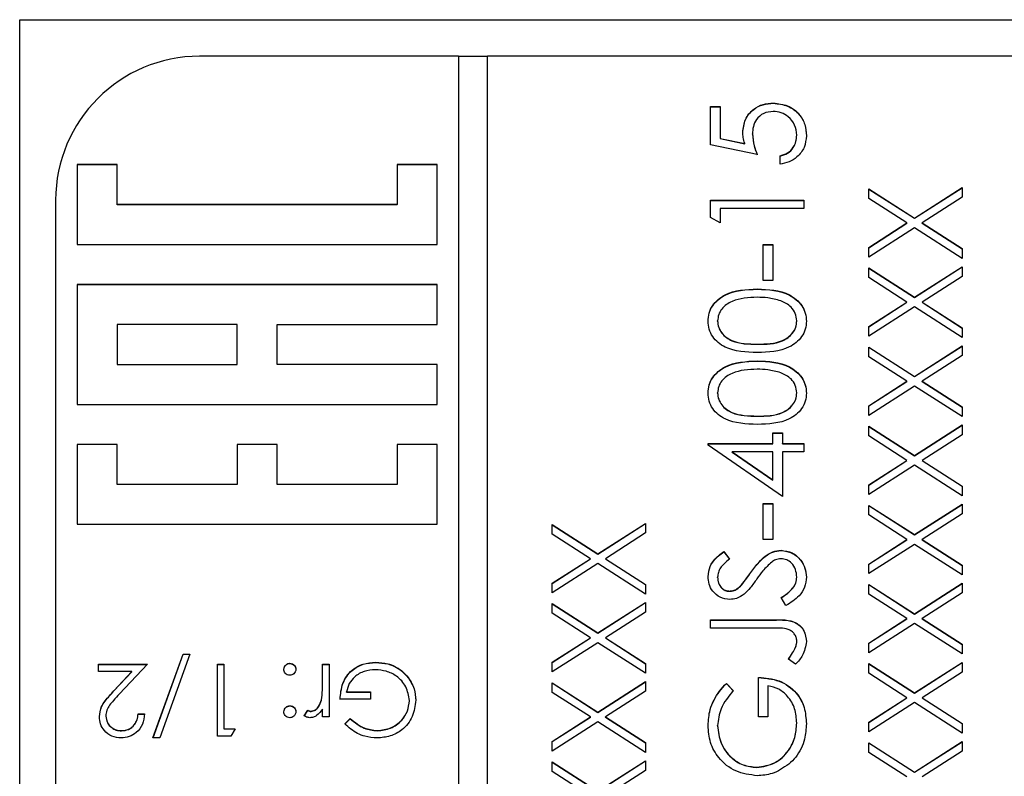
# Model space of a CAD drawing. Header units: millimetres. Extents: x 555 to 1891, y 89 to 1282.
# Tile 18 of 39: x 724 to 738, y 598 to 608. Entities that reach past the tile are written whole.
import ezdxf

# ---------------------------------------------------------------- set-up
doc = ezdxf.new("R2010")
doc.units = ezdxf.units.MM

msp = doc.modelspace()

# ---------------------------------------------------------------- linework, layer by layer
at = {"color": 7, "linetype": 'Continuous', "lineweight": 25}
for p, q in [((724.364, 608.321), (745.364, 608.321)), ((724.364, 567.321), (724.364, 608.321)), ((730.464, 607.812), (726.864, 607.812)), ((730.464, 607.812), (730.464, 567.83)), ((730.864, 607.809), (730.464, 607.809)), ((730.864, 567.83), (730.864, 607.812)), ((742.864, 607.812), (730.864, 607.812)), ((733.964, 607.113), (734.098, 607.113)), ((733.964, 606.58), (733.964, 607.113)), ((733.964, 607.11), (734.098, 607.11)), ((734.098, 607.113), (734.098, 606.671)), ((734.84, 607.16), (734.84, 607.163)), ((734.098, 606.671), (734.44, 606.601)), ((734.098, 606.668), (734.098, 606.671)), ((734.098, 606.668), (734.44, 606.598)), ((734.548, 606.73), (734.548, 606.733)), ((735.164, 606.713), (735.164, 606.716)), ((734.614, 606.446), (733.964, 606.58)), ((734.44, 606.598), (734.44, 606.601)), ((734.931, 606.313), (734.931, 606.43)), ((725.72, 606.307), (725.164, 606.307)), ((725.164, 606.307), (725.164, 605.197)), ((725.72, 606.304), (725.164, 606.304)), ((725.72, 605.752), (725.72, 606.307)), ((730.164, 606.307), (729.609, 606.307)), ((729.609, 606.307), (729.609, 605.752)), ((730.164, 606.304), (729.609, 606.304)), ((730.164, 605.197), (730.164, 606.307)), ((736.164, 605.971), (736.801, 605.564)), ((736.164, 605.837), (736.164, 605.971)), ((736.164, 605.968), (736.801, 605.561)), ((736.801, 605.564), (737.464, 605.988)), ((736.801, 605.561), (737.464, 605.985)), ((737.464, 605.988), (737.464, 605.854)), ((724.864, 605.813), (724.864, 569.829)), ((733.964, 605.813), (735.264, 605.813)), ((733.964, 605.573), (733.964, 605.813)), ((733.964, 605.81), (735.264, 605.81)), ((735.264, 605.813), (735.264, 605.697)), ((736.696, 605.497), (736.164, 605.837)), ((737.464, 605.854), (736.906, 605.497)), ((729.609, 605.752), (725.72, 605.752)), ((725.72, 605.749), (725.72, 605.752)), ((729.609, 605.749), (725.72, 605.749)), ((729.609, 605.749), (729.609, 605.752)), ((734.098, 605.697), (734.098, 605.497)), ((735.264, 605.697), (734.098, 605.697)), ((734.098, 605.497), (733.964, 605.573)), ((736.801, 605.561), (736.801, 605.564)), ((736.164, 605.156), (736.696, 605.497)), ((736.164, 605.153), (736.696, 605.494)), ((736.801, 605.429), (736.164, 605.022)), ((736.696, 605.494), (736.696, 605.497)), ((737.464, 605.005), (736.801, 605.429)), ((736.906, 605.497), (737.464, 605.14)), ((736.906, 605.494), (736.906, 605.497)), ((736.906, 605.494), (737.464, 605.137)), ((725.164, 605.197), (730.164, 605.197)), ((734.698, 605.197), (734.831, 605.197)), ((734.698, 604.697), (734.698, 605.197)), ((734.698, 605.194), (734.831, 605.194)), ((734.831, 605.197), (734.831, 604.697)), ((736.164, 605.022), (736.164, 605.156)), ((737.464, 605.14), (737.464, 605.005)), ((736.164, 604.872), (736.801, 604.465)), ((736.164, 604.737), (736.164, 604.872)), ((736.164, 604.869), (736.801, 604.462)), ((736.801, 604.465), (737.464, 604.889)), ((736.801, 604.462), (737.464, 604.886)), ((737.464, 604.889), (737.464, 604.754)), ((736.696, 604.397), (736.164, 604.737)), ((737.464, 604.754), (736.906, 604.397)), ((730.164, 604.641), (725.164, 604.641)), ((725.164, 604.641), (725.164, 602.976)), ((730.164, 604.639), (725.164, 604.639)), ((730.164, 604.086), (730.164, 604.641)), ((734.615, 604.577), (734.615, 604.58)), ((734.831, 604.697), (734.698, 604.697)), ((736.801, 604.462), (736.801, 604.465)), ((736.164, 604.057), (736.696, 604.397)), ((736.164, 604.054), (736.696, 604.394)), ((736.801, 604.33), (736.164, 603.922)), ((736.696, 604.394), (736.696, 604.397)), ((737.464, 603.906), (736.801, 604.33)), ((736.906, 604.397), (737.464, 604.04)), ((736.906, 604.394), (736.906, 604.397)), ((736.906, 604.394), (737.464, 604.037)), ((725.72, 604.086), (725.72, 603.531)), ((727.387, 604.086), (725.72, 604.086)), ((727.387, 603.531), (727.387, 604.086)), ((727.942, 603.531), (727.942, 604.086)), ((727.942, 604.086), (730.164, 604.086)), ((734.064, 604.133), (734.064, 604.136)), ((735.164, 604.133), (735.164, 604.136)), ((736.164, 603.922), (736.164, 604.057)), ((737.464, 604.04), (737.464, 603.906)), ((734.614, 603.811), (734.614, 603.814)), ((736.164, 603.772), (736.801, 603.365)), ((736.164, 603.638), (736.164, 603.772)), ((736.164, 603.769), (736.801, 603.362)), ((736.801, 603.365), (737.464, 603.789)), ((736.801, 603.362), (737.464, 603.786)), ((737.464, 603.789), (737.464, 603.654)), ((736.696, 603.298), (736.164, 603.638)), ((737.464, 603.654), (736.906, 603.298)), ((725.72, 603.528), (725.72, 603.531)), ((725.72, 603.531), (727.387, 603.531)), ((725.72, 603.528), (727.387, 603.528)), ((727.387, 603.528), (727.387, 603.531)), ((730.164, 603.531), (727.942, 603.531)), ((727.942, 603.528), (727.942, 603.531)), ((730.164, 603.528), (727.942, 603.528)), ((730.164, 602.976), (730.164, 603.531)), ((734.615, 603.578), (734.615, 603.581)), ((736.801, 603.362), (736.801, 603.365)), ((736.164, 602.957), (736.696, 603.298)), ((736.164, 602.954), (736.696, 603.295)), ((736.801, 603.23), (736.164, 602.823)), ((736.696, 603.295), (736.696, 603.298)), ((737.464, 602.806), (736.801, 603.23)), ((736.906, 603.298), (737.464, 602.941)), ((736.906, 603.295), (736.906, 603.298)), ((736.906, 603.295), (737.464, 602.938)), ((734.064, 603.133), (734.064, 603.136)), ((735.164, 603.133), (735.164, 603.136)), ((725.164, 602.976), (730.164, 602.976)), ((736.164, 602.823), (736.164, 602.957)), ((737.464, 602.941), (737.464, 602.806)), ((734.614, 602.812), (734.614, 602.814)), ((736.164, 602.673), (736.801, 602.265)), ((736.164, 602.538), (736.164, 602.673)), ((736.164, 602.67), (736.801, 602.263)), ((736.801, 602.265), (737.464, 602.69)), ((736.801, 602.263), (737.464, 602.687)), ((737.464, 602.69), (737.464, 602.555)), ((734.831, 602.581), (734.964, 602.581)), ((734.831, 602.431), (734.831, 602.581)), ((734.831, 602.578), (734.964, 602.578)), ((734.964, 602.581), (734.964, 602.431)), ((736.696, 602.198), (736.164, 602.538)), ((737.464, 602.555), (736.906, 602.198)), ((725.72, 602.42), (725.164, 602.42)), ((725.164, 602.42), (725.164, 601.31)), ((725.72, 602.417), (725.164, 602.417)), ((725.72, 601.865), (725.72, 602.42)), ((727.942, 602.42), (727.387, 602.42)), ((727.387, 602.42), (727.387, 601.865)), ((727.942, 602.417), (727.387, 602.417)), ((727.942, 601.865), (727.942, 602.42)), ((730.164, 602.42), (729.609, 602.42)), ((729.609, 602.42), (729.609, 601.865)), ((730.164, 602.417), (729.609, 602.417)), ((730.164, 601.31), (730.164, 602.42)), ((733.931, 602.431), (734.831, 602.431)), ((733.931, 602.408), (733.931, 602.431)), ((733.931, 602.428), (734.831, 602.428)), ((734.964, 601.698), (733.931, 602.408)), ((734.831, 602.428), (734.831, 602.431)), ((734.964, 602.431), (735.264, 602.431)), ((734.964, 602.428), (734.964, 602.431)), ((734.964, 602.428), (735.264, 602.428)), ((735.264, 602.431), (735.264, 602.315)), ((734.266, 602.312), (734.266, 602.315)), ((734.266, 602.315), (734.831, 601.927)), ((734.831, 602.315), (734.266, 602.315)), ((734.266, 602.312), (734.831, 601.924)), ((734.831, 601.927), (734.831, 602.315)), ((734.964, 602.315), (734.964, 601.698)), ((735.264, 602.315), (734.964, 602.315)), ((736.801, 602.263), (736.801, 602.265)), ((736.164, 601.858), (736.696, 602.198)), ((736.164, 601.855), (736.696, 602.195)), ((736.801, 602.131), (736.164, 601.723)), ((736.696, 602.195), (736.696, 602.198)), ((737.464, 601.707), (736.801, 602.131)), ((736.906, 602.198), (737.464, 601.841)), ((736.906, 602.195), (736.906, 602.198)), ((736.906, 602.195), (737.464, 601.838)), ((727.387, 601.865), (725.72, 601.865)), ((725.72, 601.862), (725.72, 601.865)), ((727.387, 601.862), (725.72, 601.862)), ((727.387, 601.862), (727.387, 601.865)), ((729.609, 601.865), (727.942, 601.865)), ((727.942, 601.862), (727.942, 601.865)), ((729.609, 601.862), (727.942, 601.862)), ((729.609, 601.862), (729.609, 601.865)), ((734.831, 601.924), (734.831, 601.927)), ((736.164, 601.723), (736.164, 601.858)), ((737.464, 601.841), (737.464, 601.707)), ((734.698, 601.598), (734.831, 601.598)), ((734.698, 601.099), (734.698, 601.598)), ((734.698, 601.595), (734.831, 601.595)), ((734.831, 601.598), (734.831, 601.099)), ((736.164, 601.573), (736.801, 601.166)), ((736.164, 601.439), (736.164, 601.573)), ((736.164, 601.57), (736.801, 601.163)), ((736.801, 601.166), (737.464, 601.59)), ((736.801, 601.163), (737.464, 601.587)), ((737.464, 601.59), (737.464, 601.455)), ((736.696, 601.099), (736.164, 601.439)), ((737.464, 601.455), (736.906, 601.099)), ((725.164, 601.31), (730.164, 601.31)), ((731.764, 601.307), (732.401, 600.899)), ((731.764, 601.172), (731.764, 601.307)), ((731.764, 601.304), (732.401, 600.896)), ((732.401, 600.899), (733.064, 601.323)), ((732.401, 600.896), (733.064, 601.321)), ((733.064, 601.323), (733.064, 601.189)), ((732.296, 600.832), (731.764, 601.172)), ((733.064, 601.189), (732.506, 600.832)), ((736.801, 601.163), (736.801, 601.166)), ((734.831, 601.099), (734.698, 601.099)), ((736.164, 600.758), (736.696, 601.099)), ((736.164, 600.755), (736.696, 601.096)), ((736.801, 601.031), (736.164, 600.624)), ((736.696, 601.096), (736.696, 601.099)), ((737.464, 600.607), (736.801, 601.031)), ((736.906, 601.099), (737.464, 600.742)), ((736.906, 601.096), (736.906, 601.099)), ((736.906, 601.096), (737.464, 600.739)), ((732.401, 600.896), (732.401, 600.899)), ((734.151, 600.932), (734.231, 600.827)), ((734.151, 600.929), (734.151, 600.932)), ((734.151, 600.929), (734.231, 600.824)), ((734.946, 600.946), (734.946, 600.949)), ((731.764, 600.492), (732.296, 600.832)), ((731.764, 600.489), (732.296, 600.829)), ((732.401, 600.765), (731.764, 600.357)), ((732.296, 600.829), (732.296, 600.832)), ((733.064, 600.341), (732.401, 600.765)), ((732.506, 600.832), (733.064, 600.475)), ((732.506, 600.829), (732.506, 600.832)), ((732.506, 600.829), (733.064, 600.472)), ((736.164, 600.624), (736.164, 600.758)), ((737.464, 600.742), (737.464, 600.607)), ((734.526, 600.64), (734.526, 600.642)), ((731.764, 600.357), (731.764, 600.492)), ((733.064, 600.475), (733.064, 600.341)), ((734.064, 600.57), (734.064, 600.573)), ((734.397, 600.465), (734.397, 600.468)), ((735.164, 600.574), (735.164, 600.577)), ((736.164, 600.474), (736.801, 600.066)), ((736.164, 600.339), (736.164, 600.474)), ((736.164, 600.471), (736.801, 600.063)), ((736.801, 600.066), (737.464, 600.49)), ((736.801, 600.063), (737.464, 600.488)), ((737.464, 600.49), (737.464, 600.356)), ((734.229, 600.379), (734.229, 600.382)), ((736.696, 599.999), (736.164, 600.339)), ((737.464, 600.356), (736.906, 599.999)), ((731.764, 600.207), (732.401, 599.8)), ((731.764, 600.073), (731.764, 600.207)), ((731.764, 600.204), (732.401, 599.797)), ((732.401, 599.8), (733.064, 600.224)), ((732.401, 599.797), (733.064, 600.221)), ((733.064, 600.224), (733.064, 600.089)), ((735.014, 600.182), (734.948, 600.292)), ((732.296, 599.732), (731.764, 600.073)), ((733.064, 600.089), (732.506, 599.732)), ((736.801, 600.063), (736.801, 600.066)), ((733.964, 599.982), (734.842, 599.982)), ((733.964, 599.866), (733.964, 599.982)), ((733.964, 599.979), (734.842, 599.979)), ((734.842, 599.979), (734.842, 599.982)), ((736.164, 599.659), (736.696, 599.999)), ((736.164, 599.656), (736.696, 599.996)), ((736.801, 599.932), (736.164, 599.524)), ((736.696, 599.996), (736.696, 599.999)), ((737.464, 599.508), (736.801, 599.932)), ((736.906, 599.999), (737.464, 599.642)), ((736.906, 599.996), (736.906, 599.999)), ((736.906, 599.996), (737.464, 599.639)), ((732.401, 599.797), (732.401, 599.8)), ((734.829, 599.866), (733.964, 599.866)), ((731.764, 599.392), (732.296, 599.732)), ((731.764, 599.389), (732.296, 599.73)), ((732.401, 599.665), (731.764, 599.258)), ((732.296, 599.73), (732.296, 599.732)), ((733.064, 599.241), (732.401, 599.665)), ((732.506, 599.732), (733.064, 599.376)), ((732.506, 599.73), (732.506, 599.732)), ((732.506, 599.73), (733.064, 599.373)), ((735.164, 599.683), (735.164, 599.686)), ((736.164, 599.524), (736.164, 599.659)), ((737.464, 599.642), (737.464, 599.508)), ((726.216, 598.341), (726.634, 599.507)), ((726.217, 598.341), (726.634, 599.504)), ((726.728, 599.507), (726.31, 598.341)), ((726.634, 599.507), (726.728, 599.507)), ((726.634, 599.504), (726.634, 599.507)), ((726.634, 599.504), (726.727, 599.504)), ((735.146, 599.598), (735.146, 599.601)), ((725.459, 599.366), (726.139, 599.366)), ((725.459, 599.263), (725.459, 599.366)), ((726.139, 599.366), (725.751, 598.952)), ((727.113, 599.366), (727.203, 599.366)), ((727.113, 598.366), (727.113, 599.366)), ((727.203, 599.366), (727.203, 598.469)), ((728.119, 599.376), (728.119, 599.379)), ((728.575, 599.366), (728.664, 599.366)), ((728.575, 599.12), (728.575, 599.366)), ((728.664, 599.366), (728.664, 598.636)), ((729.314, 599.389), (729.314, 599.392)), ((731.764, 599.258), (731.764, 599.392)), ((733.064, 599.376), (733.064, 599.241)), ((735.148, 599.366), (735.048, 599.435)), ((736.164, 599.374), (736.801, 598.967)), ((736.164, 599.24), (736.164, 599.374)), ((736.164, 599.371), (736.801, 598.964)), ((736.801, 598.967), (737.464, 599.391)), ((736.801, 598.964), (737.464, 599.388)), ((737.464, 599.391), (737.464, 599.256)), ((725.459, 599.363), (726.136, 599.363)), ((725.925, 599.263), (725.459, 599.263)), ((725.674, 598.997), (725.925, 599.263)), ((725.674, 598.994), (725.925, 599.261)), ((725.925, 599.261), (725.925, 599.263)), ((727.113, 599.363), (727.203, 599.363)), ((728.575, 599.363), (728.664, 599.363)), ((736.696, 598.899), (736.164, 599.24)), ((737.464, 599.256), (736.906, 598.899)), ((728.575, 599.118), (728.575, 599.12)), ((729.747, 599.2), (729.747, 599.203)), ((731.764, 599.108), (732.401, 598.7)), ((731.764, 598.973), (731.764, 599.108)), ((731.764, 599.105), (732.401, 598.697)), ((732.401, 598.7), (733.064, 599.124)), ((732.401, 598.697), (733.064, 599.121)), ((733.064, 599.124), (733.064, 598.99)), ((734.186, 599.099), (734.281, 598.999)), ((734.186, 599.096), (734.186, 599.099)), ((734.186, 599.096), (734.281, 598.997)), ((734.631, 598.633), (734.631, 599.183)), ((725.674, 598.994), (725.674, 598.997)), ((728.908, 598.982), (729.241, 598.982)), ((728.908, 598.979), (728.908, 598.982)), ((728.908, 598.979), (729.241, 598.979)), ((729.241, 598.982), (729.241, 598.879)), ((732.296, 598.633), (731.764, 598.973)), ((733.064, 598.99), (732.506, 598.633)), ((734.764, 599.066), (734.764, 598.633)), ((736.801, 598.964), (736.801, 598.967)), ((728.559, 598.867), (728.559, 598.87)), ((729.241, 598.879), (728.818, 598.879)), ((729.78, 598.859), (729.78, 598.862)), ((736.164, 598.559), (736.696, 598.899)), ((736.164, 598.556), (736.696, 598.897)), ((736.801, 598.832), (736.164, 598.425)), ((736.696, 598.897), (736.696, 598.899)), ((737.464, 598.408), (736.801, 598.832)), ((736.906, 598.899), (737.464, 598.543)), ((736.906, 598.897), (736.906, 598.899)), ((736.906, 598.897), (737.464, 598.54)), ((728.119, 598.786), (728.119, 598.789)), ((728.318, 598.648), (728.367, 598.725)), ((728.318, 598.645), (728.367, 598.722)), ((728.367, 598.722), (728.367, 598.725)), ((728.413, 598.709), (728.413, 598.712)), ((728.575, 598.636), (728.575, 598.743)), ((732.401, 598.697), (732.401, 598.7)), ((725.562, 598.643), (725.562, 598.646)), ((726.01, 598.674), (726.1, 598.674)), ((726.01, 598.671), (726.01, 598.674)), ((726.01, 598.671), (726.1, 598.671)), ((728.664, 598.636), (728.575, 598.636)), ((728.882, 598.537), (728.959, 598.61)), ((728.882, 598.534), (728.959, 598.607)), ((728.959, 598.607), (728.959, 598.61)), ((731.764, 598.293), (732.296, 598.633)), ((731.764, 598.29), (732.296, 598.63)), ((732.401, 598.566), (731.764, 598.158)), ((732.296, 598.63), (732.296, 598.633)), ((733.064, 598.141), (732.401, 598.566)), ((732.506, 598.633), (733.064, 598.276)), ((732.506, 598.63), (732.506, 598.633)), ((732.506, 598.63), (733.064, 598.273)), ((734.764, 598.633), (734.631, 598.633)), ((735.164, 598.546), (735.164, 598.549)), ((736.164, 598.425), (736.164, 598.559)), ((737.464, 598.543), (737.464, 598.408)), ((725.779, 598.44), (725.779, 598.443)), ((727.203, 598.469), (727.357, 598.469)), ((727.203, 598.466), (727.203, 598.469)), ((727.203, 598.466), (727.355, 598.466)), ((727.357, 598.469), (727.298, 598.366)), ((729.335, 598.44), (729.335, 598.443)), ((734.064, 598.509), (734.064, 598.512)), ((726.31, 598.341), (726.216, 598.341)), ((727.298, 598.366), (727.113, 598.366)), ((731.764, 598.158), (731.764, 598.293)), ((733.064, 598.276), (733.064, 598.141)), ((736.164, 598.275), (736.801, 597.867)), ((736.164, 598.14), (736.164, 598.275)), ((736.164, 598.272), (736.801, 597.864)), ((736.801, 597.867), (737.464, 598.291)), ((736.801, 597.864), (737.464, 598.288)), ((737.464, 598.291), (737.464, 598.157)), ((736.696, 597.8), (736.164, 598.14)), ((737.464, 598.157), (736.906, 597.8)), ((731.764, 598.008), (732.401, 597.601)), ((731.764, 597.874), (731.764, 598.008)), ((731.764, 598.005), (732.401, 597.598)), ((732.401, 597.601), (733.064, 598.025)), ((732.401, 597.598), (733.064, 598.022)), ((733.064, 598.025), (733.064, 597.89)), ((732.296, 597.533), (731.764, 597.874)), ((733.064, 597.89), (732.506, 597.533)), ((734.609, 597.93), (734.609, 597.933)), ((736.801, 597.864), (736.801, 597.867))]:
    msp.add_line(p, q, dxfattribs=at)
msp.add_arc((726.864, 605.813), 2, 89.9876, 179.9876, dxfattribs=at)
for points, knots in [([(734.414, 606.754), (734.421, 606.816), (734.434, 606.94), (734.551, 607.077), (734.693, 607.153), (734.791, 607.159), (734.84, 607.163)], [0, 0, 0, 0, 0.279688, 0.559025, 0.779292, 1, 1, 1, 1]), ([(734.414, 606.751), (734.421, 606.813), (734.434, 606.937), (734.551, 607.074), (734.693, 607.15), (734.791, 607.156), (734.84, 607.16)], [0, 0, 0, 0, 0.279688, 0.559025, 0.779292, 1, 1, 1, 1]), ([(734.835, 607.046), (734.79, 607.041), (734.7, 607.032), (734.602, 606.944), (734.554, 606.838), (734.55, 606.768), (734.548, 606.733)], [0, 0, 0, 0, 0.279539, 0.558617, 0.779047, 1, 1, 1, 1]), ([(735.164, 606.716), (735.159, 606.765), (735.147, 606.862), (735.058, 606.971), (734.95, 607.037), (734.873, 607.043), (734.835, 607.046)], [0, 0, 0, 0, 0.279617, 0.559357, 0.779559, 1, 1, 1, 1]), ([(734.84, 607.163), (734.907, 607.155), (735.042, 607.14), (735.199, 607.023), (735.286, 606.869), (735.294, 606.763), (735.298, 606.709)], [0, 0, 0, 0, 0.279864, 0.559271, 0.779424, 1, 1, 1, 1]), ([(734.84, 607.16), (734.907, 607.152), (735.042, 607.137), (735.199, 607.02), (735.286, 606.866), (735.294, 606.76), (735.298, 606.706)], [0, 0, 0, 0, 0.279864, 0.559271, 0.779424, 1, 1, 1, 1]), ([(734.44, 606.601), (734.432, 606.629), (734.418, 606.679), (734.415, 606.731), (734.414, 606.754)], [0, 0, 0, 0, 0.560064, 1, 1, 1, 1]), ([(734.548, 606.733), (734.553, 606.678), (734.564, 606.579), (734.599, 606.487), (734.614, 606.446)], [0, 0, 0, 0, 0.559416, 1, 1, 1, 1]), ([(734.548, 606.73), (734.553, 606.675), (734.564, 606.576), (734.599, 606.484), (734.614, 606.443)], [0, 0, 0, 0, 0.559416, 1, 1, 1, 1]), ([(734.931, 606.43), (734.968, 606.44), (735.041, 606.46), (735.115, 606.539), (735.157, 606.627), (735.162, 606.687), (735.164, 606.716)], [0, 0, 0, 0, 0.28005, 0.559166, 0.779583, 1, 1, 1, 1]), ([(734.931, 606.427), (734.968, 606.437), (735.041, 606.457), (735.115, 606.536), (735.157, 606.625), (735.162, 606.684), (735.164, 606.713)], [0, 0, 0, 0, 0.2800502, 0.5591657, 0.7795831, 1, 1, 1, 1]), ([(735.298, 606.709), (735.292, 606.654), (735.281, 606.542), (735.181, 606.416), (735.06, 606.338), (734.974, 606.321), (734.931, 606.313)], [0, 0, 0, 0, 0.279625, 0.559019, 0.77938, 1, 1, 1, 1]), ([(733.931, 604.132), (733.934, 604.17), (733.94, 604.247), (734.008, 604.386), (734.225, 604.562), (734.459, 604.573), (734.615, 604.58)], [0, 0, 0, 0, 0.1256, 0.251197, 0.500581, 1, 1, 1, 1]), ([(733.931, 604.129), (733.934, 604.167), (733.94, 604.244), (734.008, 604.383), (734.225, 604.559), (734.459, 604.57), (734.615, 604.577)], [0, 0, 0, 0, 0.1256, 0.251197, 0.500581, 1, 1, 1, 1]), ([(734.615, 604.58), (734.771, 604.573), (735.005, 604.562), (735.22, 604.386), (735.288, 604.247), (735.295, 604.17), (735.298, 604.132)], [0, 0, 0, 0, 0.499407, 0.748743, 0.874372, 1, 1, 1, 1]), ([(734.615, 604.577), (734.771, 604.57), (735.005, 604.559), (735.22, 604.383), (735.288, 604.244), (735.295, 604.167), (735.298, 604.129)], [0, 0, 0, 0, 0.499407, 0.748743, 0.874372, 1, 1, 1, 1]), ([(734.614, 604.464), (734.494, 604.459), (734.313, 604.452), (734.134, 604.33), (734.074, 604.225), (734.067, 604.166), (734.064, 604.136)], [0, 0, 0, 0, 0.500072, 0.749021, 0.874598, 1, 1, 1, 1]), ([(734.941, 604.415), (734.881, 604.431), (734.774, 604.461), (734.663, 604.463), (734.614, 604.464)], [0, 0, 0, 0, 0.559599, 1, 1, 1, 1]), ([(735.164, 604.136), (735.16, 604.171), (735.151, 604.242), (735.077, 604.352), (734.993, 604.391), (734.941, 604.415)], [0, 0, 0, 0, 0.280257, 0.560781, 1, 1, 1, 1]), ([(734.615, 603.697), (734.46, 603.702), (734.265, 603.709), (734.07, 603.83), (733.992, 603.914), (733.94, 604.018), (733.934, 604.094), (733.931, 604.132)], [0, 0, 0, 0, 0.498702, 0.624177, 0.749467, 0.874745, 1, 1, 1, 1]), ([(734.064, 604.136), (734.067, 604.106), (734.073, 604.046), (734.119, 603.967), (734.183, 603.904), (734.341, 603.818), (734.493, 603.816), (734.614, 603.814)], [0, 0, 0, 0, 0.125139, 0.250418, 0.375519, 0.500847, 1, 1, 1, 1]), ([(734.064, 604.133), (734.067, 604.103), (734.073, 604.043), (734.119, 603.964), (734.183, 603.901), (734.341, 603.815), (734.493, 603.813), (734.614, 603.811)], [0, 0, 0, 0, 0.125139, 0.250418, 0.375519, 0.500847, 1, 1, 1, 1]), ([(734.614, 603.814), (734.736, 603.815), (734.918, 603.816), (735.095, 603.941), (735.155, 604.047), (735.161, 604.106), (735.164, 604.136)], [0, 0, 0, 0, 0.500291, 0.749086, 0.874606, 1, 1, 1, 1]), ([(734.614, 603.811), (734.736, 603.812), (734.918, 603.813), (735.095, 603.938), (735.155, 604.044), (735.161, 604.103), (735.164, 604.133)], [0, 0, 0, 0, 0.500291, 0.749086, 0.874606, 1, 1, 1, 1]), ([(735.298, 604.132), (735.295, 604.094), (735.288, 604.018), (735.22, 603.88), (735.002, 603.709), (734.77, 603.702), (734.615, 603.697)], [0, 0, 0, 0, 0.125551, 0.25109, 0.50025, 1, 1, 1, 1]), ([(733.931, 603.132), (733.934, 603.171), (733.94, 603.247), (734.008, 603.386), (734.225, 603.562), (734.459, 603.573), (734.615, 603.581)], [0, 0, 0, 0, 0.1256, 0.251197, 0.500581, 1, 1, 1, 1]), ([(733.931, 603.129), (733.934, 603.168), (733.94, 603.244), (734.008, 603.384), (734.225, 603.559), (734.459, 603.57), (734.615, 603.578)], [0, 0, 0, 0, 0.1256, 0.251197, 0.500581, 1, 1, 1, 1]), ([(734.615, 603.581), (734.771, 603.574), (735.005, 603.563), (735.22, 603.386), (735.288, 603.247), (735.295, 603.171), (735.298, 603.132)], [0, 0, 0, 0, 0.499407, 0.748743, 0.874372, 1, 1, 1, 1]), ([(734.615, 603.578), (734.771, 603.571), (735.005, 603.56), (735.22, 603.383), (735.288, 603.244), (735.295, 603.168), (735.298, 603.129)], [0, 0, 0, 0, 0.499407, 0.748743, 0.874372, 1, 1, 1, 1]), ([(734.614, 603.464), (734.494, 603.459), (734.313, 603.452), (734.134, 603.331), (734.074, 603.225), (734.067, 603.166), (734.064, 603.136)], [0, 0, 0, 0, 0.500072, 0.749021, 0.874598, 1, 1, 1, 1]), ([(734.941, 603.415), (734.881, 603.432), (734.774, 603.461), (734.663, 603.463), (734.614, 603.464)], [0, 0, 0, 0, 0.559599, 1, 1, 1, 1]), ([(735.164, 603.136), (735.16, 603.172), (735.151, 603.243), (735.077, 603.352), (734.993, 603.391), (734.941, 603.415)], [0, 0, 0, 0, 0.280257, 0.560781, 1, 1, 1, 1]), ([(734.615, 602.698), (734.46, 602.703), (734.265, 602.709), (734.07, 602.83), (733.992, 602.915), (733.94, 603.018), (733.934, 603.094), (733.931, 603.132)], [0, 0, 0, 0, 0.498702, 0.624177, 0.749467, 0.874745, 1, 1, 1, 1]), ([(734.064, 603.136), (734.067, 603.106), (734.073, 603.047), (734.119, 602.968), (734.183, 602.905), (734.341, 602.819), (734.493, 602.816), (734.614, 602.814)], [0, 0, 0, 0, 0.1251388, 0.2504182, 0.3755189, 0.5008471, 1, 1, 1, 1]), ([(734.064, 603.133), (734.067, 603.103), (734.073, 603.044), (734.119, 602.965), (734.183, 602.902), (734.341, 602.816), (734.493, 602.813), (734.614, 602.812)], [0, 0, 0, 0, 0.125139, 0.250418, 0.375519, 0.500847, 1, 1, 1, 1]), ([(734.614, 602.814), (734.736, 602.815), (734.918, 602.817), (735.095, 602.942), (735.155, 603.047), (735.161, 603.106), (735.164, 603.136)], [0, 0, 0, 0, 0.500291, 0.749086, 0.874606, 1, 1, 1, 1]), ([(734.614, 602.812), (734.736, 602.812), (734.918, 602.814), (735.095, 602.939), (735.155, 603.044), (735.161, 603.104), (735.164, 603.133)], [0, 0, 0, 0, 0.5002912, 0.749086, 0.8746062, 1, 1, 1, 1]), ([(735.298, 603.132), (735.295, 603.094), (735.288, 603.019), (735.22, 602.881), (735.002, 602.71), (734.77, 602.703), (734.615, 602.698)], [0, 0, 0, 0, 0.1255507, 0.25109, 0.5002501, 1, 1, 1, 1]), ([(733.931, 600.586), (733.937, 600.634), (733.946, 600.715), (734.009, 600.809), (734.076, 600.875), (734.126, 600.913), (734.151, 600.932)], [0, 0, 0, 0, 0.338729, 0.558835, 0.779344, 1, 1, 1, 1]), ([(733.931, 600.583), (733.937, 600.631), (733.946, 600.712), (734.009, 600.806), (734.076, 600.872), (734.126, 600.91), (734.151, 600.929)], [0, 0, 0, 0, 0.338729, 0.558835, 0.779344, 1, 1, 1, 1]), ([(734.526, 600.642), (734.563, 600.692), (734.623, 600.772), (734.724, 600.87), (734.827, 600.934), (734.906, 600.944), (734.946, 600.949)], [0, 0, 0, 0, 0.340499, 0.560704, 0.780578, 1, 1, 1, 1]), ([(734.526, 600.64), (734.563, 600.689), (734.623, 600.769), (734.724, 600.867), (734.827, 600.931), (734.906, 600.941), (734.946, 600.946)], [0, 0, 0, 0, 0.340499, 0.560704, 0.780578, 1, 1, 1, 1]), ([(734.946, 600.949), (734.999, 600.941), (735.105, 600.927), (735.219, 600.823), (735.287, 600.703), (735.294, 600.619), (735.298, 600.577)], [0, 0, 0, 0, 0.279183, 0.559085, 0.779446, 1, 1, 1, 1]), ([(734.946, 600.946), (734.999, 600.938), (735.105, 600.924), (735.219, 600.82), (735.287, 600.7), (735.294, 600.616), (735.298, 600.574)], [0, 0, 0, 0, 0.279183, 0.559085, 0.779446, 1, 1, 1, 1]), ([(734.231, 600.827), (734.203, 600.804), (734.157, 600.767), (734.101, 600.706), (734.07, 600.642), (734.066, 600.596), (734.064, 600.573)], [0, 0, 0, 0, 0.340409, 0.560482, 0.78018, 1, 1, 1, 1]), ([(734.816, 600.785), (734.774, 600.745), (734.697, 600.674), (734.636, 600.589), (734.609, 600.551)], [0, 0, 0, 0, 0.559496, 1, 1, 1, 1]), ([(734.944, 600.832), (734.918, 600.829), (734.872, 600.823), (734.833, 600.797), (734.816, 600.785)], [0, 0, 0, 0, 0.55899, 1, 1, 1, 1]), ([(735.164, 600.577), (735.161, 600.612), (735.154, 600.682), (735.101, 600.768), (735.026, 600.822), (734.971, 600.829), (734.944, 600.832)], [0, 0, 0, 0, 0.280276, 0.560148, 0.780153, 1, 1, 1, 1]), ([(734.397, 600.468), (734.422, 600.5), (734.466, 600.557), (734.508, 600.616), (734.526, 600.642)], [0, 0, 0, 0, 0.559906, 1, 1, 1, 1]), ([(734.397, 600.465), (734.422, 600.497), (734.466, 600.554), (734.508, 600.613), (734.526, 600.64)], [0, 0, 0, 0, 0.5599058, 1, 1, 1, 1]), ([(734.234, 600.266), (734.188, 600.271), (734.096, 600.282), (733.996, 600.371), (733.94, 600.477), (733.934, 600.55), (733.931, 600.586)], [0, 0, 0, 0, 0.279553, 0.558798, 0.779378, 1, 1, 1, 1]), ([(734.064, 600.573), (734.066, 600.546), (734.07, 600.494), (734.111, 600.43), (734.167, 600.389), (734.208, 600.384), (734.229, 600.382)], [0, 0, 0, 0, 0.280274, 0.559931, 0.77992, 1, 1, 1, 1]), ([(734.064, 600.57), (734.066, 600.543), (734.07, 600.491), (734.111, 600.427), (734.167, 600.386), (734.208, 600.381), (734.229, 600.379)], [0, 0, 0, 0, 0.280274, 0.559931, 0.77992, 1, 1, 1, 1]), ([(734.229, 600.382), (734.247, 600.384), (734.283, 600.387), (734.343, 600.415), (734.376, 600.448), (734.397, 600.468)], [0, 0, 0, 0, 0.279946, 0.559774, 1, 1, 1, 1]), ([(734.229, 600.379), (734.247, 600.381), (734.283, 600.384), (734.343, 600.412), (734.376, 600.445), (734.397, 600.465)], [0, 0, 0, 0, 0.279946, 0.559774, 1, 1, 1, 1]), ([(734.609, 600.551), (734.579, 600.509), (734.526, 600.433), (734.461, 600.367), (734.432, 600.338)], [0, 0, 0, 0, 0.560413, 1, 1, 1, 1]), ([(734.948, 600.292), (735.007, 600.331), (735.09, 600.385), (735.156, 600.495), (735.161, 600.55), (735.164, 600.577)], [0, 0, 0, 0, 0.559321, 0.779782, 1, 1, 1, 1]), ([(734.948, 600.289), (735.007, 600.328), (735.09, 600.382), (735.156, 600.492), (735.161, 600.547), (735.164, 600.574)], [0, 0, 0, 0, 0.559321, 0.779782, 1, 1, 1, 1]), ([(735.298, 600.577), (735.293, 600.529), (735.283, 600.433), (735.185, 600.285), (735.079, 600.221), (735.014, 600.182)], [0, 0, 0, 0, 0.27988, 0.559666, 1, 1, 1, 1]), ([(734.432, 600.338), (734.399, 600.315), (734.338, 600.274), (734.266, 600.268), (734.234, 600.266)], [0, 0, 0, 0, 0.55984, 1, 1, 1, 1]), ([(734.842, 599.982), (734.951, 599.985), (735.088, 599.989), (735.218, 599.897), (735.283, 599.812), (735.292, 599.732), (735.298, 599.679)], [0, 0, 0, 0, 0.499543, 0.625078, 0.750654, 1, 1, 1, 1]), ([(734.842, 599.979), (734.951, 599.982), (735.088, 599.986), (735.218, 599.894), (735.283, 599.809), (735.292, 599.729), (735.298, 599.676)], [0, 0, 0, 0, 0.499543, 0.625078, 0.750654, 1, 1, 1, 1]), ([(735.164, 599.686), (735.163, 599.704), (735.159, 599.74), (735.132, 599.788), (735.094, 599.826), (734.994, 599.872), (734.902, 599.869), (734.829, 599.866)], [0, 0, 0, 0, 0.124972, 0.249915, 0.374872, 0.499882, 1, 1, 1, 1]), ([(735.146, 599.601), (735.151, 599.616), (735.162, 599.644), (735.164, 599.673), (735.164, 599.686)], [0, 0, 0, 0, 0.5599001, 1, 1, 1, 1]), ([(735.146, 599.598), (735.151, 599.613), (735.162, 599.641), (735.164, 599.67), (735.164, 599.683)], [0, 0, 0, 0, 0.5599001, 1, 1, 1, 1]), ([(735.298, 599.679), (735.286, 599.613), (735.265, 599.494), (735.184, 599.405), (735.148, 599.366)], [0, 0, 0, 0, 0.557533, 1, 1, 1, 1]), ([(735.048, 599.435), (735.068, 599.464), (735.104, 599.518), (735.133, 599.575), (735.146, 599.601)], [0, 0, 0, 0, 0.560094, 1, 1, 1, 1]), ([(735.048, 599.432), (735.068, 599.462), (735.104, 599.515), (735.133, 599.572), (735.146, 599.598)], [0, 0, 0, 0, 0.560094, 1, 1, 1, 1]), ([(728.036, 599.295), (728.038, 599.308), (728.04, 599.332), (728.063, 599.359), (728.09, 599.376), (728.11, 599.378), (728.119, 599.379)], [0, 0, 0, 0, 0.279515, 0.559486, 0.779684, 1, 1, 1, 1]), ([(728.036, 599.293), (728.038, 599.305), (728.04, 599.329), (728.063, 599.356), (728.09, 599.373), (728.11, 599.375), (728.119, 599.376)], [0, 0, 0, 0, 0.279515, 0.559486, 0.779684, 1, 1, 1, 1]), ([(728.119, 599.379), (728.132, 599.377), (728.156, 599.374), (728.183, 599.352), (728.2, 599.324), (728.202, 599.305), (728.203, 599.295)], [0, 0, 0, 0, 0.279628, 0.559268, 0.779583, 1, 1, 1, 1]), ([(728.119, 599.376), (728.132, 599.374), (728.156, 599.371), (728.183, 599.349), (728.2, 599.321), (728.202, 599.302), (728.203, 599.293)], [0, 0, 0, 0, 0.279628, 0.559268, 0.779583, 1, 1, 1, 1]), ([(728.818, 598.879), (728.824, 598.954), (728.837, 599.105), (728.963, 599.283), (729.136, 599.379), (729.254, 599.388), (729.314, 599.392)], [0, 0, 0, 0, 0.2803512, 0.5593674, 0.7793709, 1, 1, 1, 1]), ([(728.818, 598.876), (728.824, 598.952), (728.837, 599.102), (728.963, 599.28), (729.136, 599.377), (729.254, 599.385), (729.314, 599.389)], [0, 0, 0, 0, 0.280351, 0.559367, 0.779371, 1, 1, 1, 1]), ([(729.314, 599.392), (729.369, 599.388), (729.461, 599.383), (729.581, 599.338), (729.673, 599.281), (729.722, 599.229), (729.747, 599.203)], [0, 0, 0, 0, 0.339789, 0.559872, 0.779908, 1, 1, 1, 1]), ([(729.314, 599.389), (729.369, 599.385), (729.461, 599.38), (729.581, 599.335), (729.673, 599.278), (729.722, 599.226), (729.747, 599.2)], [0, 0, 0, 0, 0.339789, 0.559872, 0.779908, 1, 1, 1, 1]), ([(728.119, 599.212), (728.107, 599.214), (728.082, 599.216), (728.055, 599.239), (728.038, 599.266), (728.037, 599.286), (728.036, 599.295)], [0, 0, 0, 0, 0.279602, 0.559212, 0.779475, 1, 1, 1, 1]), ([(728.203, 599.295), (728.201, 599.283), (728.198, 599.259), (728.176, 599.231), (728.148, 599.215), (728.129, 599.213), (728.119, 599.212)], [0, 0, 0, 0, 0.279576, 0.559284, 0.779552, 1, 1, 1, 1]), ([(729.306, 599.289), (729.254, 599.285), (729.151, 599.277), (729.025, 599.203), (728.937, 599.1), (728.917, 599.021), (728.908, 598.982)], [0, 0, 0, 0, 0.280258, 0.55994, 0.779939, 1, 1, 1, 1]), ([(729.78, 598.862), (729.769, 598.928), (729.749, 599.06), (729.616, 599.2), (729.462, 599.277), (729.358, 599.285), (729.306, 599.289)], [0, 0, 0, 0, 0.279051, 0.558582, 0.779235, 1, 1, 1, 1]), ([(728.559, 598.87), (728.564, 598.916), (728.575, 599), (728.575, 599.084), (728.575, 599.12)], [0, 0, 0, 0, 0.559637, 1, 1, 1, 1]), ([(728.559, 598.867), (728.564, 598.913), (728.575, 598.997), (728.575, 599.081), (728.575, 599.118)], [0, 0, 0, 0, 0.559637, 1, 1, 1, 1]), ([(729.747, 599.203), (729.786, 599.145), (729.857, 599.043), (729.866, 598.92), (729.869, 598.866)], [0, 0, 0, 0, 0.559317, 1, 1, 1, 1]), ([(729.747, 599.2), (729.786, 599.142), (729.857, 599.04), (729.866, 598.917), (729.869, 598.863)], [0, 0, 0, 0, 0.559317, 1, 1, 1, 1]), ([(733.931, 598.516), (733.936, 598.59), (733.945, 598.712), (734.011, 598.871), (734.088, 598.994), (734.153, 599.064), (734.186, 599.099)], [0, 0, 0, 0, 0.339527, 0.559586, 0.779731, 1, 1, 1, 1]), ([(733.931, 598.513), (733.936, 598.587), (733.945, 598.71), (734.011, 598.868), (734.088, 598.991), (734.153, 599.061), (734.186, 599.096)], [0, 0, 0, 0, 0.339527, 0.559586, 0.779731, 1, 1, 1, 1]), ([(734.631, 599.183), (734.729, 599.175), (734.925, 599.159), (735.157, 598.994), (735.282, 598.77), (735.292, 598.616), (735.298, 598.539)], [0, 0, 0, 0, 0.280351, 0.559367, 0.779371, 1, 1, 1, 1]), ([(734.631, 599.18), (734.729, 599.172), (734.925, 599.156), (735.157, 598.991), (735.282, 598.767), (735.292, 598.613), (735.298, 598.536)], [0, 0, 0, 0, 0.280351, 0.559367, 0.779371, 1, 1, 1, 1]), ([(725.472, 598.638), (725.478, 598.686), (725.488, 598.765), (725.552, 598.857), (725.611, 598.928), (725.653, 598.974), (725.674, 598.997)], [0, 0, 0, 0, 0.338375, 0.558753, 0.77936, 1, 1, 1, 1]), ([(725.472, 598.635), (725.478, 598.683), (725.488, 598.762), (725.552, 598.854), (725.611, 598.925), (725.653, 598.971), (725.674, 598.994)], [0, 0, 0, 0, 0.338375, 0.558753, 0.77936, 1, 1, 1, 1]), ([(734.281, 598.999), (734.215, 598.919), (734.097, 598.776), (734.074, 598.592), (734.064, 598.512)], [0, 0, 0, 0, 0.55984, 1, 1, 1, 1]), ([(735.164, 598.549), (735.159, 598.616), (735.149, 598.75), (735.052, 598.915), (734.919, 599.029), (734.816, 599.054), (734.764, 599.066)], [0, 0, 0, 0, 0.280254, 0.559912, 0.779941, 1, 1, 1, 1]), ([(725.751, 598.952), (725.722, 598.922), (725.675, 598.872), (725.613, 598.798), (725.57, 598.727), (725.564, 598.673), (725.562, 598.646)], [0, 0, 0, 0, 0.340542, 0.56085, 0.780599, 1, 1, 1, 1]), ([(728.413, 598.712), (728.434, 598.717), (728.477, 598.726), (728.531, 598.785), (728.548, 598.838), (728.559, 598.87)], [0, 0, 0, 0, 0.278435, 0.558783, 1, 1, 1, 1]), ([(728.413, 598.709), (728.434, 598.714), (728.477, 598.723), (728.531, 598.782), (728.548, 598.835), (728.559, 598.867)], [0, 0, 0, 0, 0.278435, 0.558783, 1, 1, 1, 1]), ([(729.869, 598.866), (729.86, 598.787), (729.84, 598.631), (729.696, 598.455), (729.517, 598.356), (729.393, 598.346), (729.332, 598.341)], [0, 0, 0, 0, 0.279585, 0.559075, 0.779415, 1, 1, 1, 1]), ([(729.335, 598.443), (729.398, 598.451), (729.524, 598.466), (729.672, 598.573), (729.763, 598.713), (729.774, 598.812), (729.78, 598.862)], [0, 0, 0, 0, 0.279854, 0.559567, 0.779843, 1, 1, 1, 1]), ([(729.335, 598.44), (729.398, 598.448), (729.524, 598.463), (729.672, 598.57), (729.763, 598.71), (729.774, 598.809), (729.78, 598.859)], [0, 0, 0, 0, 0.279854, 0.559567, 0.779843, 1, 1, 1, 1]), ([(728.036, 598.706), (728.037, 598.718), (728.04, 598.743), (728.063, 598.77), (728.09, 598.787), (728.11, 598.788), (728.119, 598.789)], [0, 0, 0, 0, 0.279517, 0.559326, 0.779544, 1, 1, 1, 1]), ([(728.036, 598.703), (728.037, 598.715), (728.04, 598.74), (728.063, 598.767), (728.09, 598.784), (728.11, 598.786), (728.119, 598.786)], [0, 0, 0, 0, 0.279517, 0.559326, 0.779544, 1, 1, 1, 1]), ([(728.119, 598.623), (728.107, 598.624), (728.082, 598.627), (728.055, 598.65), (728.038, 598.677), (728.037, 598.696), (728.036, 598.706)], [0, 0, 0, 0, 0.279602, 0.559212, 0.779475, 1, 1, 1, 1]), ([(728.119, 598.789), (728.132, 598.788), (728.156, 598.785), (728.183, 598.762), (728.2, 598.735), (728.202, 598.716), (728.203, 598.706)], [0, 0, 0, 0, 0.279647, 0.559299, 0.779615, 1, 1, 1, 1]), ([(728.119, 598.786), (728.132, 598.785), (728.156, 598.782), (728.183, 598.759), (728.2, 598.732), (728.202, 598.713), (728.203, 598.703)], [0, 0, 0, 0, 0.279647, 0.559299, 0.779615, 1, 1, 1, 1]), ([(728.203, 598.706), (728.201, 598.694), (728.198, 598.669), (728.176, 598.642), (728.148, 598.625), (728.129, 598.624), (728.119, 598.623)], [0, 0, 0, 0, 0.279539, 0.559327, 0.779689, 1, 1, 1, 1]), ([(728.367, 598.725), (728.376, 598.722), (728.39, 598.715), (728.406, 598.713), (728.413, 598.712)], [0, 0, 0, 0, 0.560396, 1, 1, 1, 1]), ([(728.367, 598.722), (728.376, 598.719), (728.39, 598.712), (728.406, 598.71), (728.413, 598.709)], [0, 0, 0, 0, 0.560396, 1, 1, 1, 1]), ([(728.575, 598.743), (728.55, 598.709), (728.515, 598.661), (728.446, 598.627), (728.413, 598.624), (728.396, 598.623)], [0, 0, 0, 0, 0.558841, 0.779474, 1, 1, 1, 1]), ([(725.774, 598.341), (725.73, 598.345), (725.641, 598.353), (725.541, 598.435), (725.482, 598.533), (725.475, 598.603), (725.472, 598.638)], [0, 0, 0, 0, 0.2798914, 0.559188, 0.7795727, 1, 1, 1, 1]), ([(725.562, 598.646), (725.566, 598.615), (725.574, 598.553), (725.635, 598.488), (725.706, 598.449), (725.754, 598.445), (725.779, 598.443)], [0, 0, 0, 0, 0.279126, 0.558978, 0.77935, 1, 1, 1, 1]), ([(725.562, 598.643), (725.566, 598.612), (725.574, 598.55), (725.635, 598.485), (725.706, 598.446), (725.754, 598.442), (725.779, 598.44)], [0, 0, 0, 0, 0.279126, 0.558978, 0.77935, 1, 1, 1, 1]), ([(726.1, 598.674), (726.094, 598.625), (726.083, 598.528), (725.997, 598.417), (725.889, 598.351), (725.812, 598.344), (725.774, 598.341)], [0, 0, 0, 0, 0.280029, 0.559515, 0.779668, 1, 1, 1, 1]), ([(725.779, 598.443), (725.813, 598.447), (725.881, 598.454), (725.958, 598.516), (726, 598.594), (726.007, 598.647), (726.01, 598.674)], [0, 0, 0, 0, 0.279693, 0.55878, 0.779138, 1, 1, 1, 1]), ([(725.779, 598.44), (725.813, 598.444), (725.881, 598.451), (725.958, 598.513), (726, 598.591), (726.007, 598.644), (726.01, 598.671)], [0, 0, 0, 0, 0.279693, 0.55878, 0.779138, 1, 1, 1, 1]), ([(728.396, 598.623), (728.381, 598.625), (728.353, 598.628), (728.329, 598.642), (728.318, 598.648)], [0, 0, 0, 0, 0.559243, 1, 1, 1, 1]), ([(728.959, 598.61), (729.021, 598.559), (729.131, 598.468), (729.272, 598.451), (729.335, 598.443)], [0, 0, 0, 0, 0.55981, 1, 1, 1, 1]), ([(728.959, 598.607), (729.021, 598.556), (729.131, 598.465), (729.272, 598.448), (729.335, 598.44)], [0, 0, 0, 0, 0.5598098, 1, 1, 1, 1]), ([(734.609, 597.933), (734.695, 597.947), (734.867, 597.973), (735.048, 598.146), (735.148, 598.346), (735.159, 598.481), (735.164, 598.549)], [0, 0, 0, 0, 0.279061, 0.558584, 0.779236, 1, 1, 1, 1]), ([(734.609, 597.93), (734.695, 597.944), (734.867, 597.97), (735.048, 598.143), (735.148, 598.343), (735.159, 598.478), (735.164, 598.546)], [0, 0, 0, 0, 0.279061, 0.558584, 0.779236, 1, 1, 1, 1]), ([(729.332, 598.341), (729.274, 598.345), (729.18, 598.352), (729.058, 598.402), (728.964, 598.462), (728.909, 598.512), (728.882, 598.537)], [0, 0, 0, 0, 0.339527, 0.559586, 0.779731, 1, 1, 1, 1]), ([(734.614, 597.817), (734.512, 597.829), (734.308, 597.855), (734.08, 598.042), (733.95, 598.275), (733.937, 598.435), (733.931, 598.516)], [0, 0, 0, 0, 0.27959, 0.559072, 0.779411, 1, 1, 1, 1]), ([(734.064, 598.512), (734.074, 598.429), (734.094, 598.265), (734.233, 598.073), (734.414, 597.955), (734.544, 597.941), (734.609, 597.933)], [0, 0, 0, 0, 0.279847, 0.559555, 0.779847, 1, 1, 1, 1]), ([(734.064, 598.509), (734.074, 598.427), (734.094, 598.262), (734.233, 598.07), (734.414, 597.952), (734.544, 597.938), (734.609, 597.93)], [0, 0, 0, 0, 0.279847, 0.559555, 0.779847, 1, 1, 1, 1]), ([(735.298, 598.539), (735.293, 598.467), (735.286, 598.348), (735.228, 598.192), (735.154, 598.072), (735.086, 598.008), (735.052, 597.976)], [0, 0, 0, 0, 0.339789, 0.559872, 0.779908, 1, 1, 1, 1]), ([(735.052, 597.976), (734.977, 597.925), (734.845, 597.833), (734.684, 597.822), (734.614, 597.817)], [0, 0, 0, 0, 0.559317, 1, 1, 1, 1])]:
    msp.add_open_spline(points, degree=3, knots=knots, dxfattribs=at)

doc.saveas('drawing.dxf')
